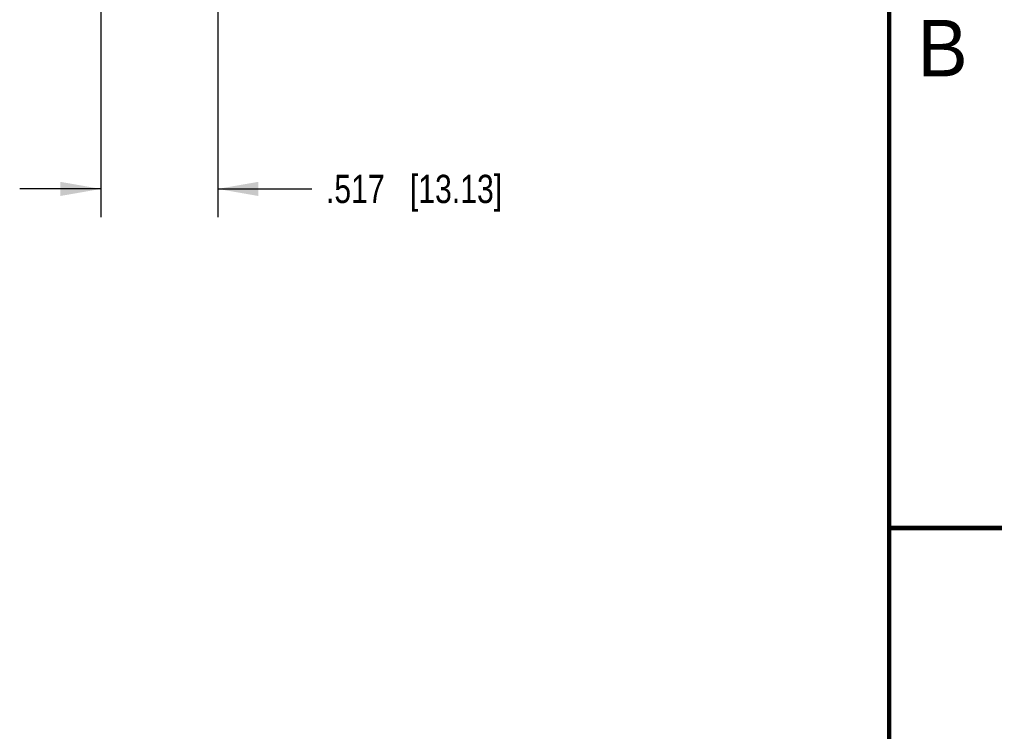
# Model space of a CAD drawing. Header units: inches. Extents: x 0 to 22, y 0 to 17.
# Tile 20 of 42: x 17.6 to 22, y 3.3 to 6.5. Entities that reach past the tile are written whole.
import ezdxf

# ---------------------------------------------------------------- set-up
doc = ezdxf.new("R2010")
doc.units = ezdxf.units.IN
doc.header["$LTSCALE"] = 1.21
doc.header["$MEASUREMENT"] = 0
doc.layers.get('0').update_dxf_attribs({"linetype": 'CONTINUOUS'})
doc.layers.add('DIMENSIONS', color=7, linetype='CONTINUOUS')
doc.styles.get("Standard").update_dxf_attribs({"font": 'txt', "width": 0.8})
doc.styles.add('TEXTSTYLE_2', font='txt')
doc.dimstyles.new('DIMSTYLE_1', dxfattribs={"dimtxt": 0.125, "dimasz": 0.18, "dimexe": 0.18, "dimexo": 0.0625, "dimgap": 0.09, "dimtad": 0, "dimtih": 1, "dimtoh": 1, "dimdec": 3, "dimzin": 4, "dimdsep": 46, "dimtxsty": 'STANDARD', "dimblk": '_FILLED', "dimblk1": '_FILLED', "dimblk2": '_FILLED', "dimcen": 0.09, "dimadec": 0, "dimazin": 0, "dimtp": 0.01, "dimtm": 0.01, "dimtfac": 1, "dimtdec": 3, "dimtofl": 0, "dimtmove": 0, "dimatfit": 3, "dimldrblk": '_FILLED', "dimfxl": 1, "dimtolj": 1, "dimtzin": 4, "dimarcsym": 0})

# ---------------------------------------------------------------- blocks, each defined once
blk = doc.blocks.new('_FILLED')
at = {"color": 0, "linetype": 'BYBLOCK'}
blk.add_solid([(0, 0), (-1, 0.174), (-1, -0.174)], dxfattribs=at)
blk = doc.blocks.new('*D5')
at = {"layer": 'DIMENSIONS', "color": 2, "linetype": 'CONTINUOUS'}
for p, q in [((18.5255, 8.2038), (18.5255, 5.6263)), ((18.0085, 8.1906), (18.0085, 5.6263)), ((18.0085, 5.7513), (17.6485, 5.7513)), ((18.5255, 5.7513), (18.9426, 5.7513))]:
    blk.add_line(p, q, dxfattribs=at)
at = {"layer": 'DIMENSIONS', "color": 2, "linetype": 'CONTINUOUS', "xscale": 0.18, "yscale": 0.18, "zscale": 0.18}
blk.add_blockref('_FILLED', (18.0085, 5.7513), dxfattribs=at)
at = {"layer": 'DIMENSIONS', "color": 2, "linetype": 'CONTINUOUS', "xscale": 0.18, "yscale": 0.18, "zscale": 0.18, "rotation": 180}
blk.add_blockref('_FILLED', (18.5255, 5.7513), dxfattribs=at)
at = {"layer": 'DIMENSIONS', "color": 2, "linetype": 'CONTINUOUS', "insert": (19.0051, 5.8138), "char_height": 0.125, "width": 1.225, "attachment_point": 1, "line_spacing_factor": 0.9}
blk.add_mtext('.517{\\Ftxt.shx;\\W1.000000;\\H0.125000; }[13.13]', dxfattribs=at)

msp = doc.modelspace()

# ---------------------------------------------------------------- linework, layer by layer
at = {"color": 7, "linetype": 'CONTINUOUS', "const_width": 0.02}
for points in [[(21.5, 0.5), (21.5, 16.5)], [(22, 4.25), (21.5, 4.25)]]:
    msp.add_lwpolyline(points, dxfattribs=at)

# ---------------------------------------------------------------- texts
at = {"color": 2, "linetype": 'CONTINUOUS', "insert": (21.625, 6.5), "char_height": 0.25, "width": 0.25, "attachment_point": 1, "line_spacing_factor": 0.9, "style": 'TEXTSTYLE_2'}
msp.add_mtext('B', dxfattribs=at)

# ---------------------------------------------------------------- dimensions: what is measured, and where the dimension line sits
at = {"layer": 'DIMENSIONS', "color": 2, "linetype": 'CONTINUOUS'}
dim = msp.add_linear_dim(base=(18.0085, 5.7513), p1=(18.5255, 8.2038), p2=(18.0085, 8.1906), angle=180, dimstyle='DIMSTYLE_1', dxfattribs=at)
dim.commit()
dim.dimension.update_dxf_attribs({"geometry": '*D5', "text_midpoint": (19.6176, 5.7513), "dimtype": 160})

doc.saveas('drawing.dxf')
